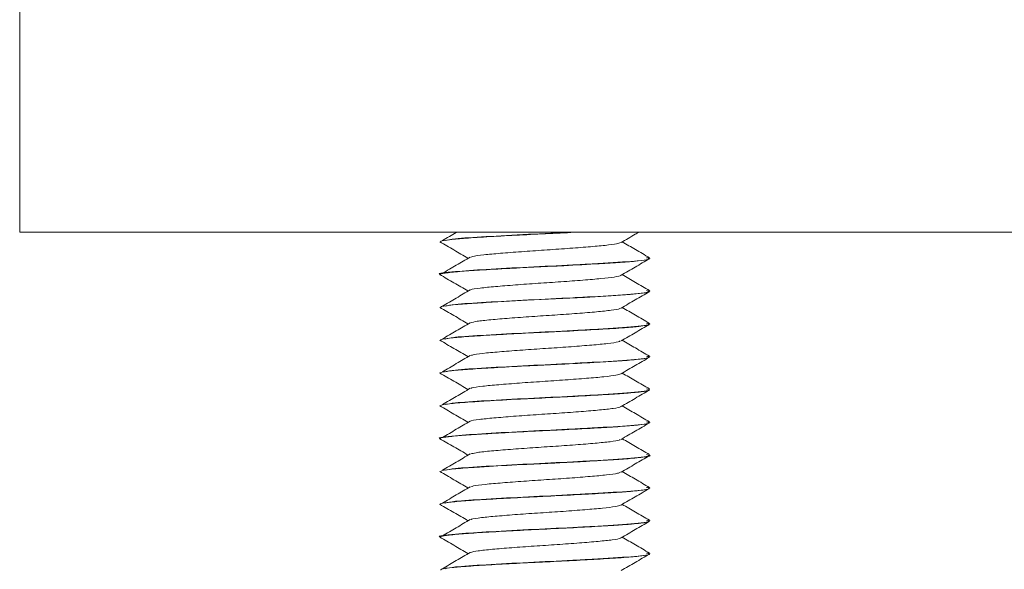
# Model space of a CAD drawing. Header units: millimetres. Extents: x 330 to 1856, y -20 to 3175.
# Tile 36 of 53: x 1048 to 1086, y 1752 to 1773. Entities that reach past the tile are written whole.
import ezdxf

# ---------------------------------------------------------------- set-up
doc = ezdxf.new("R2010")
doc.units = ezdxf.units.MM

msp = doc.modelspace()

# ---------------------------------------------------------------- linework, layer by layer
at = {"color": 7, "linetype": 'Continuous', "lineweight": 15}
for p, q in [((1048.144, 1774.98), (1048.144, 1764.98)), ((1198.144, 1764.98), (1048.144, 1764.98)), ((1064.144, 1764.613), (1064.144, 1764.604)), ((1072.144, 1763.979), (1072.144, 1763.989)), ((1064.144, 1763.363), (1064.144, 1763.354)), ((1072.144, 1762.729), (1072.144, 1762.739)), ((1064.144, 1762.113), (1064.144, 1762.104)), ((1072.144, 1761.479), (1072.144, 1761.489)), ((1064.144, 1760.863), (1064.144, 1760.854)), ((1072.144, 1760.229), (1072.144, 1760.239)), ((1064.144, 1759.613), (1064.144, 1759.604)), ((1072.144, 1758.979), (1072.144, 1758.989)), ((1064.144, 1758.363), (1064.144, 1758.354)), ((1072.144, 1757.729), (1072.144, 1757.739)), ((1064.144, 1757.113), (1064.144, 1757.104)), ((1072.144, 1756.479), (1072.144, 1756.489)), ((1064.144, 1755.863), (1064.144, 1755.854)), ((1072.144, 1755.229), (1072.144, 1755.239)), ((1064.144, 1754.613), (1064.144, 1754.604)), ((1072.144, 1753.978), (1072.144, 1753.989)), ((1064.144, 1753.363), (1064.144, 1753.354)), ((1072.144, 1752.729), (1072.144, 1752.739))]:
    msp.add_line(p, q, dxfattribs=at)
at = {"color": 7, "linetype": 'Continuous', "lineweight": 15, "flags": 128}
msp.add_lwpolyline([(1064.169, 1762.104), (1064.213, 1762.14), (1064.657, 1762.206), (1065.361, 1762.263), (1065.577, 1762.277), (1065.689, 1762.284), (1065.747, 1762.288), (1065.776, 1762.289), (1065.783, 1762.29), (1065.785, 1762.29), (1065.786, 1762.29), (1065.786, 1762.29), (1065.786, 1762.29), (1065.786, 1762.29), (1065.786, 1762.29), (1065.786, 1762.29), (1065.786, 1762.29), (1065.787, 1762.29), (1065.791, 1762.29), (1065.908, 1762.297), (1066.134, 1762.311), (1067.467, 1762.383), (1068.556, 1762.436), (1069.65, 1762.493), (1070.676, 1762.553), (1071.391, 1762.604), (1071.983, 1762.673), (1072.144, 1762.727), (1072.139, 1762.729)], dxfattribs=at)
at = {"color": 7, "linetype": 'Continuous', "lineweight": 15}
for points, knots in [([(1064.189, 1764.604), (1064.18, 1764.613), (1064.153, 1764.642), (1064.486, 1764.692), (1065.124, 1764.75), (1066.031, 1764.806), (1067.14, 1764.868), (1068.312, 1764.923), (1069.049, 1764.961), (1069.416, 1764.98)], [0, 0, 0, 0, 0.0778283, 0.2387502, 0.3792978, 0.5409812, 0.6998015, 0.8507892, 1, 1, 1, 1]), ([(1064.792, 1764.98), (1064.785, 1764.976), (1064.603, 1764.869), (1064.419, 1764.761), (1064.242, 1764.657)], [0, 0, 0, 0, 0.035781, 1, 1, 1, 1]), ([(1069.229, 1764.98), (1069.222, 1764.98), (1068.689, 1764.951), (1067.473, 1764.897), (1065.877, 1764.807), (1064.665, 1764.732), (1064.451, 1764.681), (1064.358, 1764.658)], [0, 0, 0, 0, 0.0035924, 0.2667679, 0.5343615, 0.7973671, 1, 1, 1, 1]), ([(1071.049, 1764.585), (1071.228, 1764.69), (1071.455, 1764.821), (1071.682, 1764.953), (1071.729, 1764.98)], [0, 0, 0, 0, 0.791631, 1, 1, 1, 1]), ([(1064.147, 1764.611), (1064.325, 1764.507), (1064.682, 1764.299), (1065.04, 1764.091), (1065.218, 1763.988)], [0, 0, 0, 0, 0.50008, 1, 1, 1, 1]), ([(1071.031, 1764.586), (1070.993, 1764.57), (1070.909, 1764.533), (1070.471, 1764.474), (1069.82, 1764.417), (1069.011, 1764.354), (1068.123, 1764.295), (1067.237, 1764.235), (1066.431, 1764.172), (1065.797, 1764.116), (1065.415, 1764.066), (1065.348, 1764.038), (1065.331, 1764.031)], [0, 0, 0, 0, 0.089383, 0.198865, 0.306213, 0.416027, 0.524256, 0.632628, 0.742402, 0.849724, 0.959279, 1, 1, 1, 1]), ([(1072.131, 1764.004), (1071.952, 1764.108), (1071.604, 1764.31), (1071.256, 1764.511), (1071.089, 1764.609)], [0, 0, 0, 0, 0.517493, 1, 1, 1, 1]), ([(1072.016, 1764.006), (1072.066, 1763.993), (1072.243, 1763.947), (1071.524, 1763.865), (1070.323, 1763.79), (1068.933, 1763.713), (1067.492, 1763.647), (1065.841, 1763.557), (1064.617, 1763.471), (1064.007, 1763.403), (1064.171, 1763.366), (1064.184, 1763.363)], [0, 0, 0, 0, 0.060679, 0.214978, 0.367256, 0.429346, 0.561744, 0.696365, 0.828679, 0.986308, 1, 1, 1, 1]), ([(1065.3, 1764.03), (1065.124, 1763.927), (1064.773, 1763.719), (1064.419, 1763.511), (1064.242, 1763.407)], [0, 0, 0, 0, 0.499928, 1, 1, 1, 1]), ([(1064.164, 1763.354), (1064.157, 1763.357), (1064.113, 1763.378), (1064.326, 1763.419), (1064.83, 1763.478), (1065.683, 1763.535), (1066.713, 1763.595), (1067.838, 1763.652), (1069.018, 1763.707), (1070.125, 1763.769), (1071.067, 1763.827), (1071.723, 1763.881), (1072.081, 1763.929), (1072.091, 1763.955), (1072.094, 1763.96)], [0, 0, 0, 0, 0.014654, 0.105228, 0.206425, 0.294736, 0.404133, 0.492265, 0.574933, 0.693071, 0.778062, 0.86806, 0.970276, 1, 1, 1, 1]), ([(1071.049, 1763.335), (1071.228, 1763.44), (1071.587, 1763.648), (1071.947, 1763.857), (1072.127, 1763.961)], [0, 0, 0, 0, 0.499765, 1, 1, 1, 1]), ([(1064.147, 1763.361), (1064.325, 1763.257), (1064.682, 1763.049), (1065.04, 1762.841), (1065.218, 1762.738)], [0, 0, 0, 0, 0.50008, 1, 1, 1, 1]), ([(1071.04, 1763.335), (1071.04, 1763.334), (1071.045, 1763.313), (1070.805, 1763.269), (1070.321, 1763.209), (1069.61, 1763.15), (1068.776, 1763.087), (1067.878, 1763.03), (1067.008, 1762.968), (1066.235, 1762.906), (1065.662, 1762.849), (1065.349, 1762.804), (1065.315, 1762.783), (1065.312, 1762.781)], [0, 0, 0, 0, 0.007623, 0.117556, 0.22659, 0.334764, 0.444946, 0.552717, 0.662266, 0.77184, 0.879592, 0.98977, 1, 1, 1, 1]), ([(1072.131, 1762.754), (1071.952, 1762.858), (1071.604, 1763.06), (1071.256, 1763.261), (1071.089, 1763.359)], [0, 0, 0, 0, 0.517493, 1, 1, 1, 1]), ([(1065.3, 1762.78), (1065.124, 1762.677), (1064.773, 1762.469), (1064.419, 1762.261), (1064.242, 1762.157)], [0, 0, 0, 0, 0.4999254, 1, 1, 1, 1]), ([(1072.016, 1762.756), (1072.066, 1762.743), (1072.243, 1762.697), (1071.524, 1762.615), (1070.322, 1762.54), (1068.934, 1762.463), (1067.483, 1762.397), (1065.875, 1762.307), (1064.665, 1762.232), (1064.451, 1762.181), (1064.358, 1762.158)], [0, 0, 0, 0, 0.065202, 0.231006, 0.394636, 0.461355, 0.603624, 0.748282, 0.890459, 1, 1, 1, 1]), ([(1071.049, 1762.085), (1071.228, 1762.19), (1071.587, 1762.398), (1071.947, 1762.607), (1072.127, 1762.711)], [0, 0, 0, 0, 0.499765, 1, 1, 1, 1]), ([(1064.147, 1762.111), (1064.325, 1762.007), (1064.682, 1761.799), (1065.04, 1761.592), (1065.218, 1761.488)], [0, 0, 0, 0, 0.50008, 1, 1, 1, 1]), ([(1071.019, 1762.085), (1071.015, 1762.078), (1070.998, 1762.052), (1070.697, 1762.002), (1070.145, 1761.944), (1069.394, 1761.883), (1068.534, 1761.821), (1067.636, 1761.764), (1066.785, 1761.701), (1066.063, 1761.641), (1065.534, 1761.585), (1065.384, 1761.547), (1065.315, 1761.53)], [0, 0, 0, 0, 0.037807, 0.147704, 0.255491, 0.364342, 0.47392, 0.581236, 0.691001, 0.799417, 0.907603, 1, 1, 1, 1]), ([(1072.131, 1761.504), (1071.952, 1761.608), (1071.604, 1761.81), (1071.256, 1762.011), (1071.089, 1762.109)], [0, 0, 0, 0, 0.517493, 1, 1, 1, 1]), ([(1064.189, 1760.854), (1064.177, 1760.861), (1064.139, 1760.887), (1064.426, 1760.933), (1065.009, 1760.992), (1065.889, 1761.047), (1066.967, 1761.109), (1068.067, 1761.163), (1069.242, 1761.219), (1070.355, 1761.282), (1071.108, 1761.33), (1071.458, 1761.359), (1071.606, 1761.374), (1071.895, 1761.405), (1072.136, 1761.436), (1072.115, 1761.459), (1072.114, 1761.461)], [0, 0, 0, 0, 0.039202, 0.130117, 0.225677, 0.322736, 0.417128, 0.516789, 0.592706, 0.706949, 0.810047, 0.840637, 0.854891, 0.87898, 0.992384, 1, 1, 1, 1]), ([(1065.3, 1761.53), (1065.124, 1761.427), (1064.773, 1761.219), (1064.419, 1761.011), (1064.242, 1760.907)], [0, 0, 0, 0, 0.4999254, 1, 1, 1, 1]), ([(1072.016, 1761.506), (1072.066, 1761.493), (1072.243, 1761.447), (1071.524, 1761.365), (1070.322, 1761.29), (1068.934, 1761.213), (1067.483, 1761.147), (1065.875, 1761.057), (1064.665, 1760.982), (1064.451, 1760.931), (1064.358, 1760.908)], [0, 0, 0, 0, 0.0652024, 0.2310057, 0.3946359, 0.4613551, 0.6036243, 0.7482819, 0.8904594, 1, 1, 1, 1]), ([(1071.049, 1760.835), (1071.228, 1760.94), (1071.587, 1761.148), (1071.947, 1761.357), (1072.127, 1761.461)], [0, 0, 0, 0, 0.499759, 1, 1, 1, 1]), ([(1064.147, 1760.861), (1064.325, 1760.757), (1064.682, 1760.549), (1065.04, 1760.342), (1065.218, 1760.238)], [0, 0, 0, 0, 0.50008, 1, 1, 1, 1]), ([(1071.019, 1760.835), (1070.999, 1760.823), (1070.947, 1760.791), (1070.569, 1760.735), (1069.956, 1760.678), (1069.169, 1760.616), (1068.29, 1760.555), (1067.397, 1760.497), (1066.572, 1760.434), (1065.9, 1760.376), (1065.462, 1760.324), (1065.366, 1760.292), (1065.331, 1760.28)], [0, 0, 0, 0, 0.0683344, 0.1781233, 0.2854591, 0.3950183, 0.5039227, 0.6116811, 0.7215886, 0.8291668, 0.9382987, 1, 1, 1, 1]), ([(1072.131, 1760.254), (1071.952, 1760.358), (1071.604, 1760.56), (1071.256, 1760.761), (1071.089, 1760.859)], [0, 0, 0, 0, 0.517493, 1, 1, 1, 1]), ([(1065.3, 1760.28), (1065.124, 1760.177), (1064.773, 1759.969), (1064.419, 1759.761), (1064.242, 1759.657)], [0, 0, 0, 0, 0.499931, 1, 1, 1, 1]), ([(1072.016, 1760.256), (1072.066, 1760.243), (1072.243, 1760.197), (1071.524, 1760.115), (1070.322, 1760.04), (1068.934, 1759.963), (1067.483, 1759.897), (1065.875, 1759.807), (1064.665, 1759.732), (1064.451, 1759.681), (1064.358, 1759.658)], [0, 0, 0, 0, 0.0652024, 0.2310057, 0.3946359, 0.4613551, 0.6036244, 0.7482819, 0.8904594, 1, 1, 1, 1]), ([(1064.146, 1759.604), (1064.149, 1759.61), (1064.156, 1759.624), (1064.282, 1759.662), (1064.664, 1759.713), (1065.476, 1759.772), (1066.495, 1759.833), (1067.631, 1759.892), (1068.857, 1759.95), (1069.961, 1760.009), (1070.951, 1760.069), (1071.691, 1760.126), (1072.1, 1760.183), (1072.119, 1760.217), (1072.126, 1760.229)], [0, 0, 0, 0, 0.033353, 0.068944, 0.180537, 0.270361, 0.363657, 0.467535, 0.54712, 0.654731, 0.740478, 0.834811, 0.94001, 1, 1, 1, 1]), ([(1071.049, 1759.585), (1071.228, 1759.69), (1071.587, 1759.898), (1071.947, 1760.107), (1072.127, 1760.211)], [0, 0, 0, 0, 0.499759, 1, 1, 1, 1]), ([(1064.147, 1759.611), (1064.325, 1759.507), (1064.682, 1759.299), (1065.04, 1759.092), (1065.218, 1758.988)], [0, 0, 0, 0, 0.50008, 1, 1, 1, 1]), ([(1071.04, 1759.586), (1070.992, 1759.568), (1070.891, 1759.529), (1070.423, 1759.469), (1069.755, 1759.412), (1068.937, 1759.349), (1068.046, 1759.29), (1067.164, 1759.23), (1066.368, 1759.167), (1065.752, 1759.111), (1065.394, 1759.062), (1065.339, 1759.036), (1065.327, 1759.031)], [0, 0, 0, 0, 0.099103, 0.20838, 0.315824, 0.425691, 0.533611, 0.642289, 0.751937, 0.85923, 0.968919, 1, 1, 1, 1]), ([(1072.131, 1759.004), (1071.952, 1759.108), (1071.604, 1759.31), (1071.256, 1759.511), (1071.089, 1759.609)], [0, 0, 0, 0, 0.517496, 1, 1, 1, 1]), ([(1064.149, 1758.354), (1064.148, 1758.355), (1064.136, 1758.364), (1064.173, 1758.378), (1064.267, 1758.406), (1064.538, 1758.448), (1065.018, 1758.491), (1065.545, 1758.525), (1066.169, 1758.564), (1067.092, 1758.616), (1068.321, 1758.674), (1069.505, 1758.734), (1070.551, 1758.794), (1071.424, 1758.852), (1071.941, 1758.91), (1072.165, 1758.954), (1072.126, 1758.975), (1072.118, 1758.979)], [0, 0, 0, 0, 0.006431, 0.041949, 0.074276, 0.137813, 0.2383, 0.277454, 0.311738, 0.425395, 0.513034, 0.604004, 0.709836, 0.79236, 0.895972, 0.978986, 1, 1, 1, 1]), ([(1065.3, 1759.03), (1065.124, 1758.927), (1064.773, 1758.719), (1064.419, 1758.511), (1064.242, 1758.407)], [0, 0, 0, 0, 0.499931, 1, 1, 1, 1]), ([(1072.016, 1759.006), (1072.066, 1758.993), (1072.243, 1758.947), (1071.524, 1758.865), (1070.322, 1758.79), (1068.934, 1758.713), (1067.483, 1758.647), (1065.875, 1758.557), (1064.665, 1758.482), (1064.451, 1758.431), (1064.358, 1758.408)], [0, 0, 0, 0, 0.0652024, 0.2310057, 0.3946359, 0.4613551, 0.6036244, 0.7482819, 0.8904594, 1, 1, 1, 1]), ([(1071.049, 1758.335), (1071.228, 1758.44), (1071.587, 1758.648), (1071.947, 1758.857), (1072.127, 1758.961)], [0, 0, 0, 0, 0.499759, 1, 1, 1, 1]), ([(1064.147, 1758.361), (1064.325, 1758.257), (1064.682, 1758.049), (1065.04, 1757.842), (1065.218, 1757.738)], [0, 0, 0, 0, 0.50008, 1, 1, 1, 1]), ([(1071.031, 1758.335), (1071.031, 1758.332), (1071.031, 1758.309), (1070.773, 1758.263), (1070.267, 1758.204), (1069.543, 1758.145), (1068.7, 1758.082), (1067.801, 1758.025), (1066.938, 1757.963), (1066.176, 1757.901), (1065.624, 1757.844), (1065.329, 1757.8), (1065.302, 1757.781), (1065.302, 1757.781)], [0, 0, 0, 0, 0.017132, 0.12719, 0.235915, 0.344383, 0.454508, 0.562165, 0.671915, 0.781258, 0.889178, 0.999381, 1, 1, 1, 1]), ([(1072.131, 1757.754), (1071.952, 1757.858), (1071.604, 1758.06), (1071.256, 1758.261), (1071.089, 1758.359)], [0, 0, 0, 0, 0.517496, 1, 1, 1, 1]), ([(1072.016, 1757.756), (1072.066, 1757.743), (1072.243, 1757.697), (1071.524, 1757.615), (1070.323, 1757.54), (1068.933, 1757.463), (1067.492, 1757.397), (1065.841, 1757.307), (1064.617, 1757.221), (1064.007, 1757.153), (1064.171, 1757.116), (1064.184, 1757.113)], [0, 0, 0, 0, 0.060679, 0.214978, 0.367256, 0.429346, 0.561744, 0.696366, 0.828679, 0.986308, 1, 1, 1, 1]), ([(1064.163, 1757.104), (1064.157, 1757.107), (1064.115, 1757.129), (1064.332, 1757.17), (1064.843, 1757.229), (1065.456, 1757.27), (1066.063, 1757.307), (1066.752, 1757.347), (1067.752, 1757.398), (1068.986, 1757.456), (1070.117, 1757.518), (1071.067, 1757.576), (1071.751, 1757.634), (1072.104, 1757.681), (1072.103, 1757.707), (1072.102, 1757.711)], [0, 0, 0, 0, 0.015391, 0.111824, 0.203839, 0.295016, 0.326799, 0.388244, 0.485845, 0.576905, 0.689572, 0.778436, 0.870174, 0.981157, 1, 1, 1, 1]), ([(1065.3, 1757.78), (1065.124, 1757.677), (1064.773, 1757.469), (1064.419, 1757.261), (1064.242, 1757.157)], [0, 0, 0, 0, 0.499931, 1, 1, 1, 1]), ([(1071.049, 1757.085), (1071.228, 1757.19), (1071.587, 1757.398), (1071.947, 1757.607), (1072.127, 1757.711)], [0, 0, 0, 0, 0.499759, 1, 1, 1, 1]), ([(1064.147, 1757.111), (1064.325, 1757.007), (1064.682, 1756.799), (1065.04, 1756.592), (1065.218, 1756.488)], [0, 0, 0, 0, 0.50008, 1, 1, 1, 1]), ([(1071.017, 1757.085), (1071.009, 1757.077), (1070.983, 1757.048), (1070.659, 1756.996), (1070.087, 1756.939), (1069.324, 1756.878), (1068.457, 1756.816), (1067.56, 1756.759), (1066.717, 1756.695), (1066.01, 1756.637), (1065.511, 1756.582), (1065.379, 1756.545), (1065.322, 1756.53)], [0, 0, 0, 0, 0.0474, 0.157307, 0.264889, 0.374006, 0.483414, 0.59081, 0.700662, 0.80876, 0.917282, 1, 1, 1, 1]), ([(1072.131, 1756.504), (1071.952, 1756.608), (1071.604, 1756.81), (1071.256, 1757.011), (1071.089, 1757.109)], [0, 0, 0, 0, 0.5174895, 1, 1, 1, 1]), ([(1065.3, 1756.53), (1065.124, 1756.427), (1064.773, 1756.219), (1064.419, 1756.011), (1064.242, 1755.907)], [0, 0, 0, 0, 0.499931, 1, 1, 1, 1]), ([(1072.016, 1756.506), (1072.066, 1756.493), (1072.243, 1756.447), (1071.524, 1756.365), (1070.322, 1756.29), (1068.934, 1756.213), (1067.483, 1756.147), (1065.875, 1756.057), (1064.665, 1755.982), (1064.451, 1755.931), (1064.358, 1755.908)], [0, 0, 0, 0, 0.065202, 0.231006, 0.394636, 0.461355, 0.603624, 0.748282, 0.890459, 1, 1, 1, 1]), ([(1064.179, 1755.854), (1064.185, 1755.868), (1064.196, 1755.902), (1064.638, 1755.959), (1065.194, 1756.003), (1065.611, 1756.029), (1065.703, 1756.035), (1065.733, 1756.037), (1065.737, 1756.037), (1065.738, 1756.037), (1065.738, 1756.037), (1065.738, 1756.037), (1065.738, 1756.037), (1065.738, 1756.037), (1065.739, 1756.037), (1065.742, 1756.037), (1065.775, 1756.04), (1065.867, 1756.045), (1066.384, 1756.077), (1067.29, 1756.126), (1068.294, 1756.173), (1069.004, 1756.208), (1069.756, 1756.248), (1070.646, 1756.3), (1071.508, 1756.358), (1071.995, 1756.42), (1072.191, 1756.46), (1072.141, 1756.478), (1072.14, 1756.479)], [0, 0, 0, 0, 0.071417, 0.164931, 0.264944, 0.286541, 0.29321, 0.294448, 0.294589, 0.29466, 0.294661, 0.294664, 0.294667, 0.294673, 0.294723, 0.294848, 0.29569, 0.304514, 0.322055, 0.444618, 0.530322, 0.559918, 0.616158, 0.716753, 0.801992, 0.911024, 0.997615, 1, 1, 1, 1]), ([(1071.049, 1755.835), (1071.228, 1755.94), (1071.587, 1756.148), (1071.947, 1756.357), (1072.127, 1756.461)], [0, 0, 0, 0, 0.499759, 1, 1, 1, 1]), ([(1064.147, 1755.861), (1064.325, 1755.757), (1064.682, 1755.549), (1065.04, 1755.341), (1065.218, 1755.238)], [0, 0, 0, 0, 0.500086, 1, 1, 1, 1]), ([(1071.023, 1755.836), (1070.996, 1755.821), (1070.93, 1755.787), (1070.525, 1755.73), (1069.894, 1755.673), (1069.097, 1755.61), (1068.213, 1755.55), (1067.323, 1755.492), (1066.507, 1755.428), (1065.851, 1755.371), (1065.44, 1755.32), (1065.358, 1755.29), (1065.332, 1755.28)], [0, 0, 0, 0, 0.078011, 0.187682, 0.294992, 0.404692, 0.513305, 0.621314, 0.731185, 0.838612, 0.947962, 1, 1, 1, 1]), ([(1072.131, 1755.254), (1071.952, 1755.358), (1071.604, 1755.56), (1071.256, 1755.761), (1071.089, 1755.859)], [0, 0, 0, 0, 0.517493, 1, 1, 1, 1]), ([(1064.158, 1754.604), (1064.157, 1754.61), (1064.154, 1754.636), (1064.408, 1754.682), (1065.009, 1754.742), (1065.882, 1754.797), (1066.763, 1754.846), (1067.505, 1754.886), (1068.275, 1754.922), (1069.262, 1754.97), (1070.34, 1755.032), (1071.021, 1755.074), (1071.471, 1755.11), (1071.866, 1755.15), (1072.144, 1755.192), (1072.118, 1755.221), (1072.111, 1755.229)], [0, 0, 0, 0, 0.033245, 0.127733, 0.217269, 0.312259, 0.405652, 0.44741, 0.494219, 0.590282, 0.681938, 0.774347, 0.803356, 0.856459, 0.962012, 1, 1, 1, 1]), ([(1065.3, 1755.28), (1065.124, 1755.177), (1064.773, 1754.969), (1064.419, 1754.761), (1064.242, 1754.657)], [0, 0, 0, 0, 0.499931, 1, 1, 1, 1]), ([(1072.016, 1755.256), (1072.066, 1755.243), (1072.243, 1755.197), (1071.524, 1755.115), (1070.322, 1755.04), (1068.934, 1754.963), (1067.483, 1754.897), (1065.875, 1754.807), (1064.665, 1754.732), (1064.451, 1754.681), (1064.358, 1754.658)], [0, 0, 0, 0, 0.065202, 0.231006, 0.394636, 0.461355, 0.603624, 0.748282, 0.890459, 1, 1, 1, 1]), ([(1071.049, 1754.585), (1071.228, 1754.69), (1071.587, 1754.898), (1071.947, 1755.107), (1072.127, 1755.211)], [0, 0, 0, 0, 0.499765, 1, 1, 1, 1]), ([(1064.147, 1754.611), (1064.325, 1754.507), (1064.682, 1754.299), (1065.04, 1754.092), (1065.218, 1753.988)], [0, 0, 0, 0, 0.500086, 1, 1, 1, 1]), ([(1071.048, 1754.586), (1070.989, 1754.566), (1070.871, 1754.525), (1070.373, 1754.464), (1069.69, 1754.407), (1068.863, 1754.343), (1067.968, 1754.285), (1067.092, 1754.225), (1066.307, 1754.162), (1065.709, 1754.105), (1065.373, 1754.059), (1065.329, 1754.035), (1065.321, 1754.031)], [0, 0, 0, 0, 0.107916, 0.217045, 0.324736, 0.434712, 0.542473, 0.651515, 0.761092, 0.868504, 0.978382, 1, 1, 1, 1]), ([(1072.131, 1754.004), (1071.952, 1754.108), (1071.604, 1754.31), (1071.256, 1754.511), (1071.089, 1754.609)], [0, 0, 0, 0, 0.517493, 1, 1, 1, 1]), ([(1072.016, 1754.006), (1072.066, 1753.993), (1072.243, 1753.947), (1071.524, 1753.865), (1070.323, 1753.79), (1068.933, 1753.713), (1067.492, 1753.647), (1065.841, 1753.557), (1064.617, 1753.471), (1064.007, 1753.403), (1064.171, 1753.366), (1064.184, 1753.363)], [0, 0, 0, 0, 0.0606786, 0.2149784, 0.3672557, 0.429346, 0.5617444, 0.6963655, 0.8286786, 0.9863078, 1, 1, 1, 1]), ([(1064.147, 1753.354), (1064.177, 1753.372), (1064.238, 1753.41), (1064.745, 1753.47), (1065.515, 1753.525), (1066.501, 1753.583), (1067.635, 1753.643), (1068.814, 1753.697), (1069.945, 1753.758), (1070.838, 1753.812), (1071.571, 1753.866), (1072.027, 1753.917), (1072.067, 1753.95), (1072.08, 1753.96)], [0, 0, 0, 0, 0.0933895, 0.1897186, 0.2830033, 0.3800475, 0.4724351, 0.5703742, 0.6667245, 0.7620979, 0.8340289, 0.9465381, 1, 1, 1, 1]), ([(1065.3, 1754.03), (1065.124, 1753.927), (1064.773, 1753.719), (1064.419, 1753.511), (1064.242, 1753.407)], [0, 0, 0, 0, 0.499931, 1, 1, 1, 1]), ([(1071.049, 1753.335), (1071.228, 1753.44), (1071.587, 1753.648), (1071.947, 1753.857), (1072.127, 1753.961)], [0, 0, 0, 0, 0.499765, 1, 1, 1, 1]), ([(1064.147, 1753.361), (1064.325, 1753.257), (1064.682, 1753.049), (1065.04, 1752.841), (1065.218, 1752.738)], [0, 0, 0, 0, 0.500083, 1, 1, 1, 1]), ([(1071.025, 1753.335), (1071.023, 1753.33), (1071.016, 1753.306), (1070.74, 1753.258), (1070.212, 1753.199), (1069.475, 1753.14), (1068.624, 1753.077), (1067.725, 1753.02), (1066.866, 1752.957), (1066.128, 1752.897), (1065.562, 1752.839), (1065.389, 1752.799), (1065.303, 1752.779)], [0, 0, 0, 0, 0.026602, 0.136435, 0.244529, 0.35302, 0.462746, 0.570043, 0.679651, 0.788416, 0.896258, 1, 1, 1, 1]), ([(1072.131, 1752.754), (1071.952, 1752.858), (1071.604, 1753.06), (1071.256, 1753.261), (1071.089, 1753.359)], [0, 0, 0, 0, 0.517493, 1, 1, 1, 1]), ([(1065.3, 1752.78), (1065.124, 1752.677), (1064.773, 1752.469), (1064.419, 1752.261), (1064.242, 1752.157)], [0, 0, 0, 0, 0.499928, 1, 1, 1, 1]), ([(1072.016, 1752.756), (1072.066, 1752.743), (1072.243, 1752.697), (1071.524, 1752.615), (1070.322, 1752.54), (1068.934, 1752.463), (1067.483, 1752.397), (1065.875, 1752.307), (1064.665, 1752.232), (1064.451, 1752.181), (1064.358, 1752.158)], [0, 0, 0, 0, 0.065202, 0.231006, 0.394636, 0.461355, 0.603624, 0.748282, 0.890459, 1, 1, 1, 1]), ([(1064.18, 1752.104), (1064.178, 1752.115), (1064.172, 1752.149), (1064.508, 1752.193), (1064.927, 1752.232), (1065.37, 1752.265), (1066.101, 1752.31), (1067.187, 1752.37), (1068.358, 1752.426), (1069.498, 1752.483), (1070.541, 1752.544), (1071.387, 1752.598), (1071.937, 1752.659), (1072.164, 1752.702), (1072.129, 1752.725), (1072.123, 1752.729)], [0, 0, 0, 0, 0.056086, 0.166613, 0.20429, 0.239605, 0.331579, 0.425049, 0.515961, 0.609643, 0.699411, 0.79517, 0.887699, 0.980405, 1, 1, 1, 1]), ([(1071.049, 1752.085), (1071.228, 1752.19), (1071.587, 1752.398), (1071.947, 1752.607), (1072.127, 1752.711)], [0, 0, 0, 0, 0.499765, 1, 1, 1, 1])]:
    msp.add_open_spline(points, degree=3, knots=knots, dxfattribs=at)

doc.saveas('drawing.dxf')
